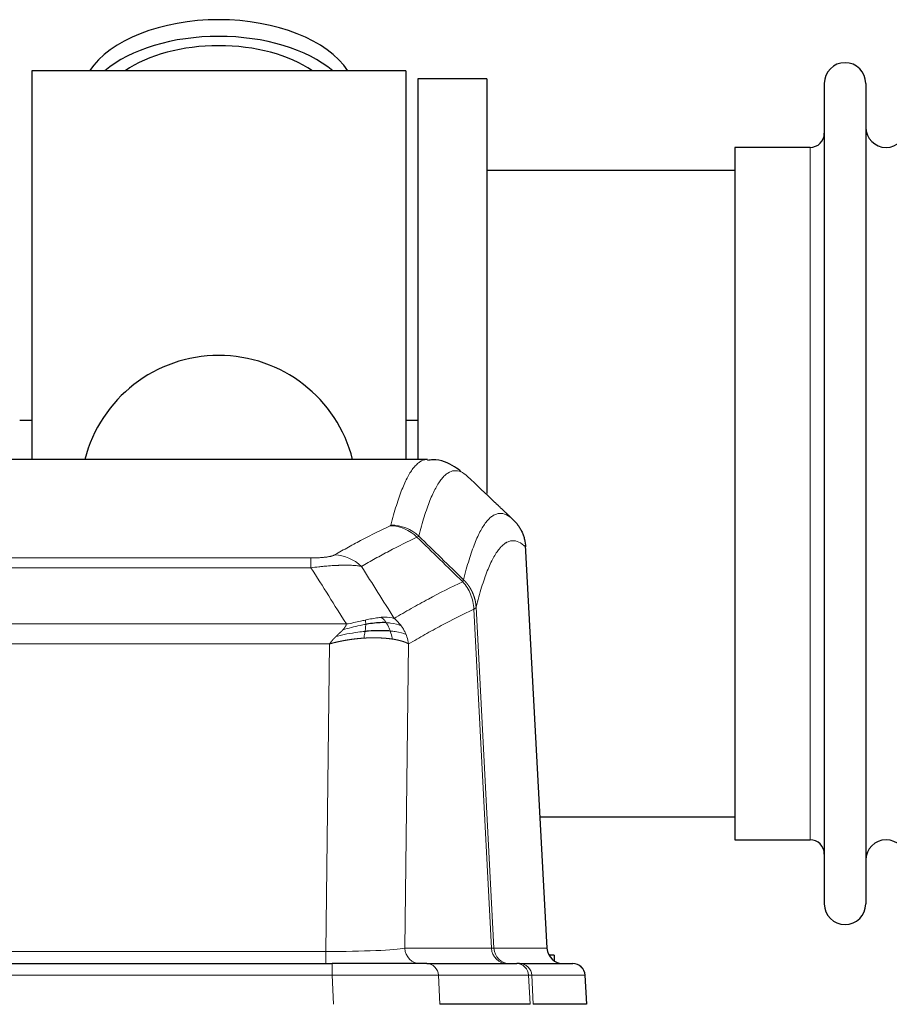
# Model space of a CAD drawing. Header units: inches. Extents: x 0 to 20790, y -12 to 14700.
# Tile 130 of 256: x 4356 to 4570, y 11830 to 12072. Entities that reach past the tile are written whole.
import ezdxf

# ---------------------------------------------------------------- set-up
doc = ezdxf.new("R2010")
doc.units = ezdxf.units.IN
doc.layers.add('1', color=7, linetype='Continuous', true_color=0xffffff)

msp = doc.modelspace()

# ---------------------------------------------------------------- linework, layer by layer
at = {"layer": '1', "color": 2, "linetype": 'Continuous', "lineweight": 25}
for p, q in [((4358.956, 12059.592), (4358.956, 11963.992)), ((4450.956, 12059.592), (4358.956, 12059.592)), ((4450.956, 12059.592), (4450.956, 11963.992)), ((4470.956, 12057.592), (4453.956, 12057.592)), ((4453.956, 12057.592), (4453.956, 11963.994)), ((4470.956, 12057.592), (4470.956, 11955.592)), ((4553.956, 12056.492), (4553.956, 11854.692)), ((4564.156, 12056.492), (4564.156, 11854.692)), ((4550.456, 12040.742), (4531.956, 12040.742)), ((4531.956, 12040.742), (4531.956, 11870.442)), ((4531.961, 12035.092), (4470.956, 12035.092)), ((4358.964, 11973.612), (4355.993, 11973.612)), ((4454.01, 11973.612), (4450.969, 11973.612)), ((4456.309, 11963.987), (4193.602, 11963.987)), ((4485.732, 11843.775), (4480.46, 11942.912)), ((4484.017, 11876.092), (4531.961, 11876.092)), ((4531.956, 11870.442), (4550.456, 11870.442)), ((4487.456, 11842.092), (4486.19, 11842.092)), ((4487.456, 11842.092), (4487.456, 11840.685)), ((4217.045, 11839.987), (4432.866, 11839.987)), ((4456.121, 11839.987), (4432.866, 11839.987)), ((4456.121, 11839.987), (4478.295, 11839.987)), ((4478.992, 11839.987), (4478.295, 11839.987)), ((4478.992, 11839.987), (4492.103, 11839.987)), ((4495.494, 11829.987), (4495.113, 11837.146)), ((4481.575, 11829.987), (4459.321, 11829.987)), ((4495.478, 11829.987), (4482.36, 11829.987))]:
    msp.add_line(p, q, dxfattribs=at)
at = {"layer": '1', "color": 110, "linetype": 'Continuous', "lineweight": 13}
for p, q in [((4550.456, 12040.742), (4550.456, 11870.442)), ((4485.719, 11843.778), (4480.471, 11942.473)), ((4222.284, 11939.78), (4427.627, 11939.78)), ((4427.627, 11937.364), (4427.627, 11939.78)), ((4427.627, 11937.364), (4222.284, 11937.364)), ((4468.276, 11927.647), (4472.653, 11843.778)), ((4472.072, 11843.778), (4467.72, 11927.17)), ((4213.553, 11923.534), (4436.358, 11923.534)), ((4432.245, 11918.635), (4217.666, 11918.635)), ((4431.277, 11842.952), (4432.245, 11918.635)), ((4451.677, 11918.625), (4450.72, 11843.778)), ((4218.634, 11842.952), (4431.277, 11842.952)), ((4431.277, 11839.987), (4431.277, 11842.952)), ((4450.72, 11843.778), (4472.072, 11843.778)), ((4472.653, 11843.778), (4485.719, 11843.778)), ((4432.866, 11839.987), (4432.866, 11837.144)), ((4432.866, 11837.144), (4217.045, 11837.144)), ((4433.159, 11829.987), (4432.866, 11837.144)), ((4481.202, 11837.144), (4459.028, 11837.144)), ((4459.028, 11837.144), (4459.321, 11829.987)), ((4481.575, 11829.987), (4481.202, 11837.144)), ((4481.986, 11837.144), (4482.36, 11829.987)), ((4495.097, 11837.144), (4481.986, 11837.144)), ((4495.478, 11829.987), (4495.097, 11837.144))]:
    msp.add_line(p, q, dxfattribs=at)
at = {"layer": '1', "color": 2, "linetype": 'Continuous', "lineweight": 25}
for centre, radius, start, end in [((4559.056, 12056.492), 5.1, 0, 180), ((4550.456, 12044.242), 3.5, 270, 0), ((4569.156, 12045.742), 5, 180, 0), ((4404.956, 11955.592), 34, 14.29875, 165.70125), ((4550.456, 11866.942), 3.5, 0, 90), ((4569.156, 11865.442), 5, 0, 180), ((4559.056, 11854.692), 5.1, 180, 0), ((4492.118, 11836.987), 3, 3.9387, 90)]:
    msp.add_arc(centre, radius, start, end, dxfattribs=at)
for centre, major_axis, ratio, start_param, end_param in [((4404.956, 12052.662), (34, 0), 0.5735764, 0.3633693, 2.7782723), ((4404.956, 12048.566), (34, 0), 0.5735764, 0.6009523, 2.5406894), ((4404.956, 12048.566), (-30, 0), 0.5735764, 4.712389, 5.5877152), ((4404.956, 12048.566), (-30, 0), 0.5735764, 3.8370627, 4.712389), ((4489.711, 11843.987), (0, -4), 0.9993908, 4.7647489, 6.2831853)]:
    msp.add_ellipse(centre, major_axis=major_axis, ratio=ratio, start_param=start_param, end_param=end_param, dxfattribs=at)
at = {"layer": '1', "color": 110, "linetype": 'Continuous', "lineweight": 13}
for centre, major_axis, ratio, start_param, end_param in [((4447.135, 11937.77), (-4.281, 9.037), 0.9659395, 5.0815715, 5.8272089), ((4447.322, 11937.931), (-9.695, 2.45), 0.9931439, 4.2008878, 4.9582972), ((4433.474, 11930.624), (4.97, -8.677), 0.9635717, 1.8622888, 2.6052468), ((4431.357, 11843.987), (20.002, 0.052), 0.0517476, 4.708281, 6.0295934), ((4454.596, 11843.987), (0, 4), 0.9702957, 1.6231562, 3.1415927), ((4452.627, 11843.987), (-20.038, 0.208), 0.001459, 2.8976729, 3.1068244), ((4475.948, 11843.987), (0, -4), 0.9702957, 4.7647489, 6.2831853), ((4476.645, 11843.987), (0, -4), 0.9993908, 4.7647489, 6.2831853), ((4456.121, 11836.987), (0, -3), 0.9702957, 1.6231562, 3.1415927), ((4478.295, 11836.987), (0, -3), 0.9702957, 1.6231562, 3.1415927), ((4478.992, 11836.987), (0, -3), 0.9993908, 1.6231562, 3.1415927), ((4492.103, 11836.987), (0, -3), 0.9993908, 1.6231562, 3.1415927), ((4432.814, 11836.987), (27.018, 0.123), 0.0058026, 0.2445567, 1.5688664), ((4454.974, 11836.987), (27.029, 0.156), 0.000812, 0.0348973, 0.2440487)]:
    msp.add_ellipse(centre, major_axis=major_axis, ratio=ratio, start_param=start_param, end_param=end_param, dxfattribs=at)
for points, knots in [([(4447.322, 11947.866), (4447.76, 11949.605), (4448.65, 11952.802), (4449.571, 11955.436), (4450.273, 11957.201), (4450.509, 11957.754), (4450.985, 11958.79), (4451.225, 11959.273), (4451.95, 11960.617), (4452.441, 11961.371), (4453.065, 11962.138), (4453.19, 11962.283), (4453.441, 11962.554), (4453.82, 11962.935), (4454.202, 11963.237), (4454.973, 11963.734), (4455.586, 11963.958), (4456.209, 11963.987), (4456.303, 11963.987)], [0, 0, 0, 0, 0.1619138, 0.3238276, 0.3238276, 0.4047846, 0.4047846, 0.4857415, 0.4857415, 0.6476553, 0.6476553, 0.6881337, 0.6881337, 0.7286122, 0.8095691, 0.8095691, 0.9714829, 1, 1, 1, 1]), ([(4466.164, 11959.84), (4465.606, 11960.353), (4464.504, 11961.097), (4462.894, 11961.368), (4461.851, 11960.986), (4461.079, 11960.488), (4460.696, 11960.187), (4460.317, 11959.806), (4460.065, 11959.534), (4459.94, 11959.39), (4459.316, 11958.623), (4458.824, 11957.869), (4458.098, 11956.526), (4457.857, 11956.043), (4457.381, 11955.008), (4457.145, 11954.455), (4456.442, 11952.691), (4455.52, 11950.059), (4454.628, 11946.865), (4454.19, 11945.128)], [0, 0, 0, 0, 0.125, 0.25, 0.375, 0.375, 0.4375, 0.46875, 0.46875, 0.5, 0.5, 0.625, 0.625, 0.6875, 0.6875, 0.75, 0.75, 0.875, 1, 1, 1, 1]), ([(4465.187, 11934.412), (4465.243, 11934.635), (4465.299, 11934.856), (4465.411, 11935.292), (4465.579, 11935.939), (4465.975, 11937.402), (4466.318, 11938.574), (4467.011, 11940.808), (4467.952, 11943.496), (4469.41, 11946.653), (4470.414, 11948.175), (4470.988, 11948.868), (4471.052, 11948.942), (4471.18, 11949.087), (4471.373, 11949.297), (4471.824, 11949.74), (4472.216, 11950.037), (4472.544, 11950.24), (4472.61, 11950.278), (4472.742, 11950.349), (4472.94, 11950.45), (4473.405, 11950.637), (4473.808, 11950.715), (4474.62, 11950.762), (4475.717, 11950.532), (4476.845, 11949.718), (4477.416, 11949.164)], [0, 0, 0, 0, 0.015625, 0.015625, 0.03125, 0.0625, 0.125, 0.125, 0.25, 0.375, 0.5, 0.5, 0.515625, 0.515625, 0.53125, 0.5625, 0.625, 0.625, 0.640625, 0.640625, 0.65625, 0.6875, 0.75, 0.75, 0.875, 1, 1, 1, 1]), ([(4433.474, 11940.53), (4434.608, 11941.182), (4435.743, 11941.821), (4438.016, 11943.071), (4439.153, 11943.682), (4442.568, 11945.476), (4444.85, 11946.618), (4447.135, 11947.705)], [0, 0, 0, 0, 0.25, 0.25, 0.5, 0.5, 1, 1, 1, 1]), ([(4447.322, 11947.866), (4447.316, 11947.839), (4447.297, 11947.812), (4447.234, 11947.758), (4447.191, 11947.731), (4447.135, 11947.705)], [0, 0, 0, 0, 0.5, 0.5, 1, 1, 1, 1]), ([(4453.731, 11944.888), (4451.443, 11943.799), (4449.159, 11942.656), (4445.74, 11940.86), (4444.601, 11940.248), (4442.326, 11938.997), (4441.189, 11938.358), (4440.054, 11937.705)], [0, 0, 0, 0, 0.5, 0.5, 0.75, 0.75, 1, 1, 1, 1]), ([(4480.471, 11942.473), (4479.902, 11943.019), (4478.777, 11943.818), (4477.683, 11944.035), (4476.874, 11943.98), (4476.472, 11943.898), (4476.008, 11943.707), (4475.81, 11943.604), (4475.679, 11943.531), (4475.613, 11943.493), (4475.285, 11943.288), (4474.895, 11942.987), (4474.445, 11942.541), (4474.253, 11942.33), (4474.125, 11942.184), (4474.062, 11942.109), (4473.489, 11941.413), (4472.488, 11939.886), (4471.033, 11936.725), (4469.627, 11932.694), (4468.721, 11929.426), (4468.276, 11927.647)], [0, 0, 0, 0, 0.125, 0.25, 0.25, 0.3125, 0.34375, 0.359375, 0.359375, 0.375, 0.375, 0.4375, 0.46875, 0.484375, 0.484375, 0.5, 0.5, 0.625, 0.75, 0.875, 1, 1, 1, 1]), ([(4433.474, 11940.53), (4433.453, 11940.518), (4433.431, 11940.506), (4433.385, 11940.482), (4433.36, 11940.47), (4433.285, 11940.434), (4433.231, 11940.41), (4433.113, 11940.364), (4433.049, 11940.34), (4432.913, 11940.295), (4432.839, 11940.272), (4432.682, 11940.228), (4432.598, 11940.206), (4432.463, 11940.173), (4432.416, 11940.162), (4432.32, 11940.141), (4432.27, 11940.131), (4432.116, 11940.099), (4432.008, 11940.079), (4431.78, 11940.04), (4431.66, 11940.022), (4431.471, 11939.995), (4431.374, 11939.982), (4431.273, 11939.969), (4431.205, 11939.96), (4431.17, 11939.956), (4430.996, 11939.936), (4430.851, 11939.921), (4430.404, 11939.878), (4430.087, 11939.855), (4429.667, 11939.831), (4429.582, 11939.827), (4429.409, 11939.818), (4429.322, 11939.814), (4429.061, 11939.804), (4428.885, 11939.798), (4428.53, 11939.789), (4428.351, 11939.786), (4427.991, 11939.781), (4427.809, 11939.78), (4427.627, 11939.78)], [0, 0, 0, 0, 0.03125, 0.03125, 0.0625, 0.0625, 0.125, 0.125, 0.1875, 0.1875, 0.25, 0.25, 0.3125, 0.3125, 0.34375, 0.34375, 0.375, 0.375, 0.4375, 0.4375, 0.5, 0.5, 0.53125, 0.546875, 0.546875, 0.5625, 0.5625, 0.625, 0.625, 0.75, 0.75, 0.78125, 0.78125, 0.8125, 0.8125, 0.875, 0.875, 0.9375, 0.9375, 1, 1, 1, 1]), ([(4440.054, 11937.705), (4439.756, 11937.76), (4439.43, 11937.808), (4438.717, 11937.888), (4438.33, 11937.92), (4437.702, 11937.955), (4437.43, 11937.967), (4437.145, 11937.975), (4437.03, 11937.979), (4436.972, 11937.98), (4436.796, 11937.984), (4436.677, 11937.986), (4436.075, 11937.993), (4435.566, 11937.989), (4434.894, 11937.972), (4434.758, 11937.968), (4434.55, 11937.961), (4434.481, 11937.959), (4434.341, 11937.954), (4434.271, 11937.951), (4433.919, 11937.936), (4433.632, 11937.922), (4432.756, 11937.873), (4432.151, 11937.831), (4431.448, 11937.773), (4431.369, 11937.766), (4431.211, 11937.753), (4431.132, 11937.746), (4430.894, 11937.725), (4430.735, 11937.71), (4430.255, 11937.664), (4429.933, 11937.632), (4428.957, 11937.528), (4428.297, 11937.45), (4427.627, 11937.364)], [0, 0, 0, 0, 0.125, 0.125, 0.25, 0.25, 0.3125, 0.328125, 0.328125, 0.34375, 0.34375, 0.375, 0.375, 0.5, 0.5, 0.53125, 0.53125, 0.546875, 0.546875, 0.5625, 0.5625, 0.625, 0.625, 0.75, 0.75, 0.765625, 0.765625, 0.78125, 0.78125, 0.8125, 0.8125, 0.875, 0.875, 1, 1, 1, 1]), ([(4448.121, 11924.911), (4449.519, 11925.745), (4450.918, 11926.558), (4453.721, 11928.143), (4455.123, 11928.915), (4459.337, 11931.17), (4462.153, 11932.591), (4464.975, 11933.929)], [0, 0, 0, 0, 0.25, 0.25, 0.5, 0.5, 1, 1, 1, 1]), ([(4465.187, 11934.412), (4465.166, 11934.364), (4465.15, 11934.288), (4465.092, 11934.115), (4465.05, 11934.018), (4464.975, 11933.929)], [0, 0, 0, 0, 0.5, 0.5, 1, 1, 1, 1]), ([(4464.975, 11933.929), (4465.384, 11933.485), (4465.756, 11933), (4466.415, 11931.962), (4466.7, 11931.41), (4467.172, 11930.258), (4467.357, 11929.657), (4467.621, 11928.429), (4467.699, 11927.801), (4467.72, 11927.17)], [0, 0, 0, 0, 0.25, 0.25, 0.5, 0.5, 0.75, 0.75, 1, 1, 1, 1]), ([(4465.187, 11934.412), (4465.2, 11934.4), (4465.225, 11934.376), (4465.263, 11934.338), (4465.301, 11934.301), (4465.339, 11934.262), (4465.377, 11934.223), (4465.416, 11934.184), (4465.454, 11934.144), (4465.493, 11934.104), (4465.532, 11934.063), (4465.571, 11934.021), (4465.609, 11933.979), (4465.648, 11933.937), (4465.687, 11933.894), (4465.726, 11933.85), (4465.766, 11933.806), (4465.805, 11933.761), (4465.844, 11933.715), (4465.883, 11933.669), (4465.922, 11933.623), (4465.962, 11933.576), (4466.001, 11933.528), (4466.04, 11933.479), (4466.079, 11933.431), (4466.118, 11933.381), (4466.158, 11933.331), (4466.197, 11933.28), (4466.236, 11933.229), (4466.275, 11933.177), (4466.314, 11933.124), (4466.353, 11933.071), (4466.391, 11933.017), (4466.43, 11932.963), (4466.469, 11932.908), (4466.507, 11932.852), (4466.545, 11932.796), (4466.584, 11932.739), (4466.622, 11932.682), (4466.66, 11932.624), (4466.698, 11932.565), (4466.735, 11932.505), (4466.773, 11932.445), (4466.81, 11932.384), (4466.847, 11932.323), (4466.884, 11932.261), (4466.921, 11932.198), (4466.957, 11932.135), (4466.993, 11932.071), (4467.029, 11932.006), (4467.065, 11931.941), (4467.101, 11931.875), (4467.136, 11931.808), (4467.171, 11931.741), (4467.205, 11931.673), (4467.239, 11931.605), (4467.273, 11931.535), (4467.307, 11931.465), (4467.34, 11931.395), (4467.375, 11931.319), (4467.412, 11931.237), (4467.451, 11931.15), (4467.488, 11931.062), (4467.525, 11930.974), (4467.561, 11930.886), (4467.596, 11930.798), (4467.63, 11930.709), (4467.664, 11930.62), (4467.696, 11930.53), (4467.728, 11930.44), (4467.759, 11930.35), (4467.789, 11930.26), (4467.818, 11930.169), (4467.846, 11930.078), (4467.874, 11929.987), (4467.9, 11929.896), (4467.926, 11929.804), (4467.951, 11929.712), (4467.975, 11929.62), (4467.998, 11929.528), (4468.021, 11929.435), (4468.042, 11929.342), (4468.062, 11929.249), (4468.082, 11929.156), (4468.101, 11929.063), (4468.119, 11928.969), (4468.136, 11928.876), (4468.152, 11928.782), (4468.167, 11928.688), (4468.182, 11928.594), (4468.195, 11928.499), (4468.208, 11928.405), (4468.219, 11928.311), (4468.23, 11928.216), (4468.24, 11928.121), (4468.249, 11928.026), (4468.257, 11927.932), (4468.265, 11927.837), (4468.271, 11927.742), (4468.275, 11927.678), (4468.276, 11927.647)], [0, 0, 0, 0, 0.0069372, 0.0139334, 0.0209887, 0.028103, 0.0352764, 0.0425088, 0.0498003, 0.0571509, 0.0645605, 0.0720292, 0.0795569, 0.0871437, 0.0947896, 0.1024945, 0.1102584, 0.1180815, 0.1259636, 0.1339048, 0.141905, 0.1499643, 0.1580827, 0.1662601, 0.1744966, 0.1827922, 0.1911468, 0.1995605, 0.2080333, 0.2165651, 0.225156, 0.233806, 0.2425151, 0.2512832, 0.2601104, 0.2689967, 0.277942, 0.2869465, 0.29601, 0.3051325, 0.3143142, 0.3235549, 0.3328547, 0.3422136, 0.3516315, 0.3611085, 0.3706446, 0.3802398, 0.3898941, 0.3996074, 0.4093798, 0.4192113, 0.4291019, 0.4390515, 0.4490602, 0.459128, 0.4692549, 0.4794409, 0.4896859, 0.4999901, 0.5124905, 0.524991, 0.5374914, 0.5499918, 0.5624922, 0.5749926, 0.587493, 0.5999934, 0.6124937, 0.6249941, 0.6374944, 0.6499948, 0.6624951, 0.6749954, 0.6874957, 0.699996, 0.7124963, 0.7249966, 0.7374968, 0.7499971, 0.7624973, 0.7749976, 0.7874978, 0.799998, 0.8124982, 0.8249984, 0.8374986, 0.8499988, 0.8624989, 0.8749991, 0.8874992, 0.8999993, 0.9124995, 0.9249996, 0.9374997, 0.9499998, 0.9624998, 0.9749999, 0.9875, 1, 1, 1, 1]), ([(4468.276, 11927.647), (4468.276, 11927.645), (4468.274, 11927.64), (4468.271, 11927.63), (4468.264, 11927.613), (4468.253, 11927.59), (4468.234, 11927.56), (4468.205, 11927.523), (4468.163, 11927.479), (4468.119, 11927.441), (4468.081, 11927.411), (4468.056, 11927.392), (4468.029, 11927.373), (4468.003, 11927.354), (4467.975, 11927.335), (4467.947, 11927.317), (4467.919, 11927.298), (4467.891, 11927.279), (4467.862, 11927.261), (4467.834, 11927.243), (4467.805, 11927.224), (4467.777, 11927.206), (4467.749, 11927.188), (4467.729, 11927.176), (4467.72, 11927.17)], [0, 0, 0, 0, 0.0092499, 0.0337179, 0.073404, 0.128308, 0.1984299, 0.2837694, 0.3843264, 0.5001005, 0.5424888, 0.5838484, 0.6241794, 0.6634821, 0.7017567, 0.7390032, 0.7752221, 0.8104134, 0.8445775, 0.8777146, 0.909825, 0.9409091, 0.9709673, 1, 1, 1, 1]), ([(4444.946, 11925.172), (4444.796, 11925.159), (4444.645, 11925.144), (4444.03, 11925.073), (4443.551, 11924.998), (4442.557, 11924.817), (4442.042, 11924.71), (4441.335, 11924.556), (4441.156, 11924.517), (4440.976, 11924.477)], [0, 0, 0, 0, 0.125, 0.125, 0.5, 0.5, 0.875, 0.875, 1, 1, 1, 1]), ([(4448.121, 11924.911), (4447.428, 11925.136), (4446.662, 11925.229), (4445.535, 11925.214), (4445.244, 11925.198), (4444.946, 11925.172)], [0, 0, 0, 0, 0.75, 0.75, 1, 1, 1, 1]), ([(4446.17, 11923.85), (4446.071, 11924), (4445.97, 11924.141), (4445.713, 11924.47), (4445.556, 11924.644), (4445.245, 11924.944), (4445.092, 11925.071), (4444.946, 11925.172)], [0, 0, 0, 0, 0.25, 0.25, 0.625, 0.625, 1, 1, 1, 1]), ([(4449.828, 11923.104), (4449.705, 11923.27), (4449.577, 11923.433), (4449.245, 11923.83), (4449.034, 11924.06), (4448.592, 11924.5), (4448.361, 11924.711), (4448.121, 11924.911)], [0, 0, 0, 0, 0.25, 0.25, 0.625, 0.625, 1, 1, 1, 1]), ([(4467.72, 11927.17), (4465.034, 11925.895), (4462.355, 11924.545), (4458.344, 11922.409), (4457.008, 11921.678), (4454.341, 11920.179), (4453.008, 11919.411), (4451.677, 11918.625)], [0, 0, 0, 0, 0.5, 0.5, 0.75, 0.75, 1, 1, 1, 1]), ([(4435.488, 11922.09), (4435.496, 11922.098), (4435.512, 11922.116), (4435.535, 11922.141), (4435.558, 11922.167), (4435.581, 11922.192), (4435.604, 11922.218), (4435.626, 11922.243), (4435.648, 11922.268), (4435.67, 11922.293), (4435.691, 11922.318), (4435.712, 11922.343), (4435.733, 11922.367), (4435.753, 11922.392), (4435.773, 11922.416), (4435.793, 11922.44), (4435.812, 11922.464), (4435.831, 11922.488), (4435.85, 11922.512), (4435.868, 11922.536), (4435.886, 11922.559), (4435.904, 11922.583), (4435.921, 11922.606), (4435.938, 11922.63), (4435.955, 11922.653), (4435.971, 11922.676), (4435.987, 11922.698), (4436.003, 11922.721), (4436.018, 11922.744), (4436.033, 11922.766), (4436.048, 11922.789), (4436.062, 11922.811), (4436.076, 11922.833), (4436.09, 11922.855), (4436.103, 11922.877), (4436.116, 11922.899), (4436.129, 11922.92), (4436.141, 11922.942), (4436.153, 11922.963), (4436.165, 11922.985), (4436.177, 11923.006), (4436.188, 11923.027), (4436.198, 11923.048), (4436.209, 11923.068), (4436.219, 11923.089), (4436.228, 11923.11), (4436.238, 11923.13), (4436.247, 11923.151), (4436.256, 11923.171), (4436.264, 11923.191), (4436.272, 11923.211), (4436.28, 11923.231), (4436.287, 11923.251), (4436.294, 11923.27), (4436.301, 11923.29), (4436.307, 11923.309), (4436.313, 11923.328), (4436.319, 11923.348), (4436.325, 11923.367), (4436.33, 11923.386), (4436.334, 11923.405), (4436.339, 11923.423), (4436.343, 11923.442), (4436.347, 11923.461), (4436.35, 11923.479), (4436.353, 11923.497), (4436.356, 11923.515), (4436.358, 11923.528), (4436.358, 11923.534)], [0, 0, 0, 0, 0.0185022, 0.0368847, 0.0551481, 0.073293, 0.0913199, 0.1092294, 0.1270222, 0.1446988, 0.1622598, 0.1797059, 0.1970378, 0.2142561, 0.2313614, 0.2483544, 0.265236, 0.2820066, 0.2986672, 0.3152184, 0.331661, 0.3479958, 0.3642235, 0.380345, 0.3963611, 0.4122725, 0.4280803, 0.4437851, 0.459388, 0.4748898, 0.4902915, 0.5055939, 0.5207981, 0.535905, 0.5509156, 0.565831, 0.5806521, 0.5953801, 0.6100159, 0.6245607, 0.6390157, 0.6533819, 0.6676604, 0.6818526, 0.6959596, 0.7099825, 0.7239227, 0.7377815, 0.75156, 0.7652597, 0.7788818, 0.7924277, 0.8058989, 0.8192966, 0.8326224, 0.8458776, 0.8590638, 0.8721825, 0.8852351, 0.8982233, 0.9111485, 0.9240124, 0.9368166, 0.9495628, 0.9622525, 0.9748874, 0.9874694, 1, 1, 1, 1]), ([(4441.126, 11923.444), (4440.669, 11923.366), (4440.205, 11923.278), (4438.334, 11922.888), (4436.898, 11922.512), (4435.488, 11922.09)], [0, 0, 0, 0, 0.25, 0.25, 1, 1, 1, 1]), ([(4440.976, 11924.477), (4440.616, 11924.396), (4440.249, 11924.313), (4438.755, 11923.979), (4437.579, 11923.722), (4436.358, 11923.534)], [0, 0, 0, 0, 0.25, 0.25, 1, 1, 1, 1]), ([(4440.958, 11921.702), (4440.97, 11921.779), (4440.981, 11921.857), (4441.026, 11922.167), (4441.055, 11922.399), (4441.099, 11922.843), (4441.114, 11923.056), (4441.124, 11923.318), (4441.126, 11923.382), (4441.126, 11923.444)], [0, 0, 0, 0, 0.125, 0.125, 0.5, 0.5, 0.875, 0.875, 1, 1, 1, 1]), ([(4441.126, 11923.444), (4441.128, 11923.568), (4441.126, 11923.684), (4441.113, 11923.949), (4441.097, 11924.086), (4441.049, 11924.316), (4441.017, 11924.408), (4440.976, 11924.477)], [0, 0, 0, 0, 0.25, 0.25, 0.625, 0.625, 1, 1, 1, 1]), ([(4449.828, 11923.104), (4449.129, 11923.435), (4448.259, 11923.66), (4446.898, 11923.811), (4446.541, 11923.837), (4446.17, 11923.85)], [0, 0, 0, 0, 0.75, 0.75, 1, 1, 1, 1]), ([(4447.156, 11921.787), (4447.125, 11921.878), (4447.093, 11921.969), (4446.958, 11922.333), (4446.845, 11922.605), (4446.596, 11923.13), (4446.459, 11923.383), (4446.268, 11923.698), (4446.219, 11923.775), (4446.17, 11923.85)], [0, 0, 0, 0, 0.125, 0.125, 0.5, 0.5, 0.875, 0.875, 1, 1, 1, 1]), ([(4451.038, 11920.964), (4451, 11921.058), (4450.959, 11921.152), (4450.791, 11921.525), (4450.652, 11921.799), (4450.349, 11922.336), (4450.185, 11922.598), (4449.95, 11922.937), (4449.889, 11923.021), (4449.828, 11923.104)], [0, 0, 0, 0, 0.125, 0.125, 0.5, 0.5, 0.875, 0.875, 1, 1, 1, 1]), ([(4432.245, 11918.635), (4432.251, 11918.643), (4432.261, 11918.661), (4432.278, 11918.686), (4432.294, 11918.712), (4432.311, 11918.738), (4432.329, 11918.765), (4432.347, 11918.791), (4432.365, 11918.818), (4432.383, 11918.845), (4432.403, 11918.872), (4432.422, 11918.9), (4432.442, 11918.928), (4432.462, 11918.956), (4432.483, 11918.984), (4432.503, 11919.012), (4432.525, 11919.041), (4432.547, 11919.07), (4432.569, 11919.099), (4432.591, 11919.128), (4432.614, 11919.158), (4432.638, 11919.188), (4432.661, 11919.218), (4432.686, 11919.248), (4432.71, 11919.278), (4432.735, 11919.309), (4432.76, 11919.34), (4432.786, 11919.371), (4432.812, 11919.402), (4432.839, 11919.434), (4432.865, 11919.465), (4432.893, 11919.497), (4432.92, 11919.53), (4432.949, 11919.562), (4432.977, 11919.594), (4433.006, 11919.627), (4433.035, 11919.66), (4433.065, 11919.693), (4433.095, 11919.727), (4433.125, 11919.76), (4433.156, 11919.794), (4433.187, 11919.828), (4433.219, 11919.862), (4433.251, 11919.897), (4433.283, 11919.931), (4433.316, 11919.966), (4433.349, 11920.001), (4433.383, 11920.036), (4433.417, 11920.071), (4433.451, 11920.107), (4433.486, 11920.143), (4433.521, 11920.178), (4433.557, 11920.215), (4433.592, 11920.251), (4433.629, 11920.287), (4433.666, 11920.324), (4433.703, 11920.36), (4433.74, 11920.397), (4433.778, 11920.434), (4433.804, 11920.459), (4433.816, 11920.471)], [0, 0, 0, 0, 0.0121901, 0.0245516, 0.0370849, 0.0497905, 0.0626689, 0.0757204, 0.0889455, 0.1023447, 0.1159182, 0.1296666, 0.14359, 0.1576889, 0.1719636, 0.1864145, 0.2010418, 0.2158458, 0.2308268, 0.2459852, 0.261321, 0.2768347, 0.2925265, 0.3083966, 0.3244452, 0.3406727, 0.357079, 0.3736646, 0.3904296, 0.4073742, 0.4244986, 0.4418029, 0.4592875, 0.4769523, 0.4947976, 0.5128236, 0.5310305, 0.5494183, 0.5679872, 0.5867374, 0.605669, 0.6247822, 0.644077, 0.6635537, 0.6832123, 0.7030529, 0.7230758, 0.7432809, 0.7636685, 0.7842385, 0.8049912, 0.8259267, 0.8470449, 0.8683461, 0.8898303, 0.9114976, 0.9333482, 0.955382, 0.9775993, 1, 1, 1, 1]), ([(4440.643, 11920.052), (4440.621, 11920.05), (4440.578, 11920.047), (4440.513, 11920.043), (4440.448, 11920.039), (4440.383, 11920.034), (4440.318, 11920.03), (4440.253, 11920.025), (4440.188, 11920.02), (4440.123, 11920.015), (4440.058, 11920.01), (4439.992, 11920.005), (4439.927, 11920), (4439.862, 11919.995), (4439.797, 11919.989), (4439.732, 11919.984), (4439.666, 11919.978), (4439.601, 11919.972), (4439.536, 11919.966), (4439.471, 11919.96), (4439.405, 11919.954), (4439.34, 11919.948), (4439.275, 11919.942), (4439.21, 11919.936), (4439.145, 11919.929), (4439.079, 11919.923), (4439.014, 11919.916), (4438.949, 11919.909), (4438.884, 11919.902), (4438.818, 11919.895), (4438.753, 11919.888), (4438.688, 11919.881), (4438.623, 11919.874), (4438.558, 11919.866), (4438.492, 11919.859), (4438.427, 11919.851), (4438.362, 11919.843), (4438.297, 11919.836), (4438.232, 11919.828), (4438.167, 11919.82), (4438.102, 11919.811), (4438.036, 11919.803), (4437.971, 11919.795), (4437.906, 11919.787), (4437.841, 11919.778), (4437.776, 11919.769), (4437.711, 11919.761), (4437.646, 11919.752), (4437.582, 11919.743), (4437.517, 11919.734), (4437.452, 11919.725), (4437.387, 11919.715), (4437.322, 11919.706), (4437.257, 11919.697), (4437.193, 11919.687), (4437.128, 11919.678), (4437.063, 11919.668), (4436.998, 11919.658), (4436.934, 11919.648), (4436.869, 11919.638), (4436.805, 11919.628), (4436.74, 11919.618), (4436.676, 11919.607), (4436.611, 11919.597), (4436.547, 11919.586), (4436.483, 11919.576), (4436.418, 11919.565), (4436.354, 11919.554), (4436.29, 11919.543), (4436.226, 11919.532), (4436.161, 11919.521), (4436.097, 11919.51), (4436.033, 11919.499), (4435.969, 11919.487), (4435.905, 11919.476), (4435.841, 11919.464), (4435.778, 11919.453), (4435.714, 11919.441), (4435.65, 11919.429), (4435.586, 11919.417), (4435.523, 11919.405), (4435.459, 11919.393), (4435.396, 11919.381), (4435.332, 11919.368), (4435.269, 11919.356), (4435.205, 11919.343), (4435.142, 11919.331), (4435.079, 11919.318), (4435.016, 11919.305), (4434.953, 11919.292), (4434.889, 11919.279), (4434.826, 11919.266), (4434.764, 11919.253), (4434.701, 11919.24), (4434.638, 11919.226), (4434.575, 11919.213), (4434.512, 11919.199), (4434.45, 11919.186), (4434.387, 11919.172), (4434.325, 11919.158), (4434.262, 11919.144), (4434.2, 11919.13), (4434.138, 11919.116), (4434.076, 11919.102), (4434.013, 11919.088), (4433.951, 11919.073), (4433.889, 11919.059), (4433.827, 11919.044), (4433.766, 11919.03), (4433.704, 11919.015), (4433.642, 11919), (4433.581, 11918.985), (4433.519, 11918.97), (4433.458, 11918.955), (4433.396, 11918.94), (4433.335, 11918.925), (4433.274, 11918.909), (4433.213, 11918.894), (4433.151, 11918.878), (4433.09, 11918.863), (4433.03, 11918.847), (4432.969, 11918.831), (4432.908, 11918.815), (4432.847, 11918.799), (4432.787, 11918.783), (4432.726, 11918.767), (4432.666, 11918.751), (4432.606, 11918.735), (4432.545, 11918.718), (4432.485, 11918.702), (4432.425, 11918.685), (4432.365, 11918.669), (4432.305, 11918.652), (4432.265, 11918.641), (4432.245, 11918.635)], [0, 0, 0, 0, 0.0081592, 0.0163092, 0.0244501, 0.0325819, 0.0407045, 0.0488181, 0.0569225, 0.0650178, 0.0731041, 0.0811812, 0.0892493, 0.0973083, 0.1053581, 0.113399, 0.1214307, 0.1294534, 0.137467, 0.1454716, 0.1534671, 0.1614536, 0.169431, 0.1773994, 0.1853588, 0.1933091, 0.2012504, 0.2091827, 0.217106, 0.2250203, 0.2329256, 0.2408219, 0.2487092, 0.2565875, 0.2644568, 0.2723172, 0.2801686, 0.288011, 0.2958444, 0.303669, 0.3114845, 0.3192911, 0.3270888, 0.3348775, 0.3426574, 0.3504282, 0.3581902, 0.3659433, 0.3736874, 0.3814227, 0.389149, 0.3968665, 0.4045751, 0.4122748, 0.4199656, 0.4276476, 0.4353206, 0.4429849, 0.4506403, 0.4582868, 0.4659245, 0.4735534, 0.4811734, 0.4887846, 0.496387, 0.5039805, 0.5115653, 0.5191413, 0.5267084, 0.5342668, 0.5418164, 0.5493572, 0.5568893, 0.5644125, 0.5719271, 0.5794328, 0.5869298, 0.5944181, 0.6018976, 0.6093684, 0.6168305, 0.6242839, 0.6317285, 0.6391644, 0.6465917, 0.6540102, 0.6614201, 0.6688212, 0.6762137, 0.6835975, 0.6909727, 0.6983392, 0.705697, 0.7130462, 0.7203868, 0.7277187, 0.735042, 0.7423567, 0.7496628, 0.7569603, 0.7642491, 0.7715294, 0.7788011, 0.7860642, 0.7933187, 0.8005646, 0.807802, 0.8150309, 0.8222512, 0.8294629, 0.8366661, 0.8438608, 0.851047, 0.8582246, 0.8653938, 0.8725544, 0.8797065, 0.8868502, 0.8939854, 0.9011121, 0.9082303, 0.9153401, 0.9224414, 0.9295343, 0.9366187, 0.9436947, 0.9507623, 0.9578214, 0.9648722, 0.9719145, 0.9789485, 0.985974, 0.9929912, 1, 1, 1, 1]), ([(4433.816, 11920.471), (4433.831, 11920.485), (4433.859, 11920.512), (4433.9, 11920.553), (4433.941, 11920.592), (4433.98, 11920.63), (4434.019, 11920.667), (4434.056, 11920.702), (4434.092, 11920.737), (4434.128, 11920.771), (4434.162, 11920.803), (4434.195, 11920.835), (4434.227, 11920.865), (4434.258, 11920.895), (4434.288, 11920.923), (4434.317, 11920.95), (4434.345, 11920.977), (4434.372, 11921.002), (4434.398, 11921.026), (4434.422, 11921.049), (4434.446, 11921.071), (4434.469, 11921.093), (4434.49, 11921.113), (4434.511, 11921.132), (4434.53, 11921.15), (4434.549, 11921.167), (4434.566, 11921.183), (4434.582, 11921.198), (4434.597, 11921.213), (4434.612, 11921.226), (4434.625, 11921.238), (4434.637, 11921.249), (4434.648, 11921.259), (4434.658, 11921.269), (4434.667, 11921.277), (4434.674, 11921.284), (4434.681, 11921.291), (4434.687, 11921.296), (4434.692, 11921.3), (4434.704, 11921.312), (4434.725, 11921.332), (4434.754, 11921.359), (4434.782, 11921.386), (4434.811, 11921.413), (4434.839, 11921.44), (4434.866, 11921.467), (4434.894, 11921.493), (4434.921, 11921.519), (4434.947, 11921.545), (4434.974, 11921.57), (4435, 11921.595), (4435.025, 11921.62), (4435.051, 11921.645), (4435.076, 11921.669), (4435.1, 11921.694), (4435.125, 11921.718), (4435.149, 11921.741), (4435.172, 11921.765), (4435.196, 11921.788), (4435.219, 11921.811), (4435.241, 11921.834), (4435.264, 11921.857), (4435.286, 11921.879), (4435.307, 11921.901), (4435.329, 11921.923), (4435.35, 11921.945), (4435.37, 11921.966), (4435.391, 11921.987), (4435.411, 11922.008), (4435.43, 11922.029), (4435.45, 11922.049), (4435.469, 11922.07), (4435.481, 11922.083), (4435.488, 11922.09)], [0, 0, 0, 0, 0.0247661, 0.0489206, 0.0724636, 0.0953949, 0.1177147, 0.1394229, 0.1605195, 0.1810045, 0.2008779, 0.2201398, 0.23879, 0.2568287, 0.2742558, 0.2910713, 0.3072753, 0.3228676, 0.3378484, 0.3522176, 0.3659752, 0.3791212, 0.3916556, 0.4035785, 0.4148897, 0.4255894, 0.4356775, 0.445154, 0.454019, 0.4622723, 0.4699141, 0.4769443, 0.4833629, 0.48917, 0.4943654, 0.4989493, 0.5029216, 0.5062824, 0.5090316, 0.5111692, 0.5284651, 0.5456049, 0.5625886, 0.5794163, 0.5960881, 0.612604, 0.6289642, 0.6451687, 0.6612176, 0.6771111, 0.6928491, 0.7084319, 0.7238594, 0.7391318, 0.7542492, 0.7692118, 0.7840195, 0.7986726, 0.8131712, 0.8275153, 0.8417051, 0.8557408, 0.8696224, 0.8833501, 0.8969241, 0.9103445, 0.9236114, 0.936725, 0.9496856, 0.9624932, 0.975148, 0.9876502, 1, 1, 1, 1]), ([(4440.958, 11921.702), (4440.38, 11921.649), (4439.792, 11921.583), (4437.418, 11921.27), (4435.589, 11920.923), (4433.816, 11920.471)], [0, 0, 0, 0, 0.25, 0.25, 1, 1, 1, 1]), ([(4440.643, 11920.052), (4440.676, 11920.214), (4440.716, 11920.4), (4440.798, 11920.802), (4440.84, 11921.019), (4440.908, 11921.394), (4440.934, 11921.548), (4440.958, 11921.702)], [0, 0, 0, 0, 0.375, 0.375, 0.75, 0.75, 1, 1, 1, 1]), ([(4447.646, 11919.826), (4447.631, 11919.828), (4447.602, 11919.833), (4447.558, 11919.839), (4447.513, 11919.845), (4447.469, 11919.852), (4447.424, 11919.858), (4447.38, 11919.864), (4447.335, 11919.87), (4447.29, 11919.876), (4447.245, 11919.882), (4447.2, 11919.887), (4447.155, 11919.893), (4447.11, 11919.899), (4447.064, 11919.904), (4447.019, 11919.91), (4446.973, 11919.915), (4446.928, 11919.921), (4446.882, 11919.926), (4446.836, 11919.931), (4446.79, 11919.937), (4446.744, 11919.942), (4446.698, 11919.947), (4446.652, 11919.952), (4446.606, 11919.957), (4446.56, 11919.961), (4446.513, 11919.966), (4446.467, 11919.971), (4446.42, 11919.976), (4446.374, 11919.98), (4446.327, 11919.985), (4446.28, 11919.989), (4446.233, 11919.993), (4446.186, 11919.998), (4446.139, 11920.002), (4446.092, 11920.006), (4446.045, 11920.01), (4445.998, 11920.014), (4445.951, 11920.018), (4445.904, 11920.022), (4445.856, 11920.026), (4445.809, 11920.029), (4445.761, 11920.033), (4445.714, 11920.037), (4445.666, 11920.04), (4445.618, 11920.044), (4445.571, 11920.047), (4445.523, 11920.05), (4445.475, 11920.053), (4445.427, 11920.057), (4445.379, 11920.06), (4445.331, 11920.063), (4445.283, 11920.066), (4445.235, 11920.069), (4445.187, 11920.071), (4445.138, 11920.074), (4445.09, 11920.077), (4445.042, 11920.08), (4444.994, 11920.082), (4444.945, 11920.085), (4444.897, 11920.087), (4444.848, 11920.089), (4444.8, 11920.092), (4444.751, 11920.094), (4444.703, 11920.096), (4444.654, 11920.098), (4444.606, 11920.1), (4444.557, 11920.102), (4444.508, 11920.104), (4444.459, 11920.106), (4444.411, 11920.108), (4444.362, 11920.109), (4444.313, 11920.111), (4444.264, 11920.112), (4444.215, 11920.114), (4444.166, 11920.115), (4444.118, 11920.117), (4444.069, 11920.118), (4444.02, 11920.119), (4443.971, 11920.12), (4443.922, 11920.121), (4443.873, 11920.122), (4443.824, 11920.123), (4443.775, 11920.124), (4443.725, 11920.125), (4443.676, 11920.126), (4443.627, 11920.127), (4443.578, 11920.127), (4443.529, 11920.128), (4443.48, 11920.128), (4443.431, 11920.129), (4443.382, 11920.129), (4443.332, 11920.129), (4443.283, 11920.13), (4443.234, 11920.13), (4443.185, 11920.13), (4443.136, 11920.13), (4443.087, 11920.13), (4443.037, 11920.13), (4442.988, 11920.13), (4442.939, 11920.13), (4442.89, 11920.129), (4442.841, 11920.129), (4442.792, 11920.129), (4442.742, 11920.128), (4442.693, 11920.128), (4442.644, 11920.127), (4442.595, 11920.127), (4442.546, 11920.126), (4442.497, 11920.125), (4442.447, 11920.124), (4442.398, 11920.123), (4442.349, 11920.122), (4442.3, 11920.121), (4442.251, 11920.12), (4442.202, 11920.119), (4442.153, 11920.118), (4442.104, 11920.117), (4442.055, 11920.115), (4442.006, 11920.114), (4441.957, 11920.113), (4441.908, 11920.111), (4441.859, 11920.11), (4441.81, 11920.108), (4441.761, 11920.106), (4441.712, 11920.105), (4441.663, 11920.103), (4441.614, 11920.101), (4441.565, 11920.099), (4441.517, 11920.097), (4441.468, 11920.095), (4441.419, 11920.093), (4441.37, 11920.091), (4441.322, 11920.089), (4441.273, 11920.086), (4441.224, 11920.084), (4441.176, 11920.082), (4441.127, 11920.079), (4441.079, 11920.077), (4441.03, 11920.074), (4440.982, 11920.071), (4440.933, 11920.069), (4440.885, 11920.066), (4440.836, 11920.063), (4440.788, 11920.06), (4440.74, 11920.058), (4440.691, 11920.055), (4440.659, 11920.053), (4440.643, 11920.052)], [0, 0, 0, 0, 0.0076941, 0.0153765, 0.0230472, 0.0307061, 0.0383534, 0.045989, 0.0536129, 0.061225, 0.0688255, 0.0764143, 0.0839914, 0.0915567, 0.0991104, 0.1066524, 0.1141827, 0.1217013, 0.1292082, 0.1367034, 0.1441869, 0.1516588, 0.1591189, 0.1665674, 0.1740041, 0.1814292, 0.1888426, 0.1962444, 0.2036344, 0.2110128, 0.2183794, 0.2257344, 0.2330778, 0.2404094, 0.2477294, 0.2550377, 0.2623343, 0.2696193, 0.2768926, 0.2841542, 0.2914041, 0.2986424, 0.305869, 0.313084, 0.3202872, 0.3274789, 0.3346588, 0.3418271, 0.3489838, 0.3561287, 0.3632621, 0.3703837, 0.3774937, 0.3845921, 0.3916788, 0.3987539, 0.4058173, 0.412869, 0.4199092, 0.4269376, 0.4339544, 0.4409596, 0.4479532, 0.454935, 0.4619053, 0.4688639, 0.4758109, 0.4827462, 0.4896699, 0.496582, 0.5034825, 0.5103713, 0.5172485, 0.524114, 0.5309679, 0.5378102, 0.5446409, 0.55146, 0.5582674, 0.5650632, 0.5718474, 0.57862, 0.5853809, 0.5921303, 0.598868, 0.6055941, 0.6123087, 0.6190116, 0.6257029, 0.6323825, 0.6390506, 0.6457071, 0.652352, 0.6589853, 0.665607, 0.672217, 0.6788155, 0.6854024, 0.6919777, 0.6985414, 0.7050935, 0.7116341, 0.718163, 0.7246804, 0.7311862, 0.7376804, 0.744163, 0.750634, 0.7570935, 0.7635413, 0.7699776, 0.7764024, 0.7828155, 0.7892171, 0.7956072, 0.8019856, 0.8083525, 0.8147079, 0.8210516, 0.8273839, 0.8337045, 0.8400136, 0.8463112, 0.8525972, 0.8588716, 0.8651345, 0.8713859, 0.8776257, 0.8838539, 0.8900706, 0.8962758, 0.9024695, 0.9086516, 0.9148221, 0.9209812, 0.9271287, 0.9332646, 0.9393891, 0.945502, 0.9516034, 0.9576933, 0.9637717, 0.9698385, 0.9758938, 0.9819376, 0.9879699, 0.9939907, 1, 1, 1, 1]), ([(4447.646, 11919.826), (4447.574, 11920.226), (4447.475, 11920.72), (4447.274, 11921.426), (4447.217, 11921.606), (4447.156, 11921.787)], [0, 0, 0, 0, 0.75, 0.75, 1, 1, 1, 1]), ([(4451.038, 11920.964), (4450.426, 11921.249), (4449.53, 11921.489), (4448.001, 11921.706), (4447.591, 11921.751), (4447.156, 11921.787)], [0, 0, 0, 0, 0.75, 0.75, 1, 1, 1, 1]), ([(4451.677, 11918.625), (4451.593, 11919.222), (4451.451, 11919.815), (4451.188, 11920.584), (4451.116, 11920.775), (4451.038, 11920.964)], [0, 0, 0, 0, 0.75, 0.75, 1, 1, 1, 1]), ([(4451.677, 11918.625), (4451.672, 11918.629), (4451.66, 11918.636), (4451.642, 11918.648), (4451.623, 11918.659), (4451.605, 11918.67), (4451.586, 11918.681), (4451.568, 11918.692), (4451.549, 11918.704), (4451.53, 11918.715), (4451.51, 11918.726), (4451.491, 11918.737), (4451.471, 11918.747), (4451.451, 11918.758), (4451.432, 11918.769), (4451.411, 11918.78), (4451.391, 11918.79), (4451.371, 11918.801), (4451.35, 11918.811), (4451.33, 11918.822), (4451.309, 11918.832), (4451.288, 11918.843), (4451.267, 11918.853), (4451.246, 11918.863), (4451.224, 11918.873), (4451.203, 11918.884), (4451.181, 11918.894), (4451.159, 11918.904), (4451.138, 11918.914), (4451.116, 11918.924), (4451.093, 11918.933), (4451.071, 11918.943), (4451.049, 11918.953), (4451.026, 11918.963), (4451.004, 11918.972), (4450.981, 11918.982), (4450.959, 11918.991), (4450.936, 11919.001), (4450.913, 11919.01), (4450.89, 11919.02), (4450.867, 11919.029), (4450.843, 11919.038), (4450.82, 11919.047), (4450.797, 11919.056), (4450.773, 11919.066), (4450.75, 11919.075), (4450.726, 11919.084), (4450.702, 11919.092), (4450.679, 11919.101), (4450.655, 11919.11), (4450.631, 11919.119), (4450.607, 11919.128), (4450.583, 11919.136), (4450.559, 11919.145), (4450.534, 11919.153), (4450.51, 11919.162), (4450.486, 11919.17), (4450.462, 11919.179), (4450.437, 11919.187), (4450.413, 11919.195), (4450.388, 11919.203), (4450.364, 11919.211), (4450.339, 11919.22), (4450.314, 11919.228), (4450.29, 11919.236), (4450.265, 11919.243), (4450.24, 11919.251), (4450.215, 11919.259), (4450.191, 11919.267), (4450.166, 11919.275), (4450.141, 11919.282), (4450.116, 11919.29), (4450.091, 11919.297), (4450.066, 11919.305), (4450.041, 11919.312), (4450.016, 11919.32), (4449.991, 11919.327), (4449.966, 11919.334), (4449.941, 11919.342), (4449.916, 11919.349), (4449.891, 11919.356), (4449.866, 11919.363), (4449.841, 11919.37), (4449.816, 11919.377), (4449.791, 11919.384), (4449.766, 11919.391), (4449.74, 11919.398), (4449.715, 11919.404), (4449.69, 11919.411), (4449.665, 11919.418), (4449.64, 11919.424), (4449.615, 11919.431), (4449.59, 11919.438), (4449.565, 11919.444), (4449.54, 11919.45), (4449.515, 11919.457), (4449.49, 11919.463), (4449.465, 11919.469), (4449.44, 11919.476), (4449.415, 11919.482), (4449.391, 11919.488), (4449.366, 11919.494), (4449.341, 11919.5), (4449.316, 11919.506), (4449.291, 11919.512), (4449.267, 11919.518), (4449.242, 11919.524), (4449.217, 11919.529), (4449.193, 11919.535), (4449.168, 11919.541), (4449.144, 11919.546), (4449.119, 11919.552), (4449.095, 11919.558), (4449.07, 11919.563), (4449.046, 11919.568), (4449.022, 11919.574), (4448.997, 11919.579), (4448.973, 11919.585), (4448.949, 11919.59), (4448.925, 11919.595), (4448.901, 11919.6), (4448.877, 11919.605), (4448.853, 11919.61), (4448.829, 11919.615), (4448.805, 11919.62), (4448.782, 11919.625), (4448.758, 11919.63), (4448.734, 11919.635), (4448.711, 11919.64), (4448.687, 11919.645), (4448.664, 11919.649), (4448.641, 11919.654), (4448.617, 11919.659), (4448.594, 11919.663), (4448.571, 11919.668), (4448.548, 11919.672), (4448.525, 11919.677), (4448.502, 11919.681), (4448.479, 11919.685), (4448.457, 11919.69), (4448.434, 11919.694), (4448.412, 11919.698), (4448.389, 11919.702), (4448.367, 11919.706), (4448.344, 11919.711), (4448.322, 11919.715), (4448.3, 11919.719), (4448.278, 11919.723), (4448.256, 11919.727), (4448.234, 11919.73), (4448.213, 11919.734), (4448.191, 11919.738), (4448.169, 11919.742), (4448.148, 11919.746), (4448.126, 11919.749), (4448.105, 11919.753), (4448.084, 11919.757), (4448.063, 11919.76), (4448.042, 11919.764), (4448.021, 11919.767), (4448, 11919.771), (4447.98, 11919.774), (4447.959, 11919.777), (4447.939, 11919.781), (4447.918, 11919.784), (4447.898, 11919.787), (4447.878, 11919.791), (4447.858, 11919.794), (4447.838, 11919.797), (4447.819, 11919.8), (4447.799, 11919.803), (4447.779, 11919.806), (4447.76, 11919.809), (4447.741, 11919.812), (4447.721, 11919.815), (4447.702, 11919.818), (4447.683, 11919.821), (4447.665, 11919.823), (4447.652, 11919.825), (4447.646, 11919.826)], [0, 0, 0, 0, 0.0080212, 0.0160154, 0.0239827, 0.0319231, 0.0398365, 0.0477229, 0.0555824, 0.0634149, 0.0712205, 0.0789992, 0.0867509, 0.0944756, 0.1021734, 0.1098443, 0.1174881, 0.1251051, 0.1326951, 0.1402581, 0.1477942, 0.1553034, 0.1627856, 0.1702408, 0.1776691, 0.1850704, 0.1924448, 0.1997923, 0.2071128, 0.2144063, 0.2216729, 0.2289126, 0.2361253, 0.243311, 0.2504698, 0.2576016, 0.2647065, 0.2717845, 0.2788355, 0.2858595, 0.2928566, 0.2998268, 0.30677, 0.3136862, 0.3205755, 0.3274379, 0.3342733, 0.3410817, 0.3478632, 0.3546178, 0.3613454, 0.3680461, 0.3747198, 0.3813665, 0.3879863, 0.3945792, 0.4011451, 0.4076841, 0.4141961, 0.4206811, 0.4271393, 0.4335704, 0.4399746, 0.4463519, 0.4527022, 0.4590256, 0.465322, 0.4715915, 0.477834, 0.4840496, 0.4902382, 0.4963999, 0.5025346, 0.5086424, 0.5147232, 0.5207771, 0.526804, 0.532804, 0.5387771, 0.5447232, 0.5506423, 0.5565345, 0.5623997, 0.568238, 0.5740494, 0.5798338, 0.5855912, 0.5913217, 0.5970253, 0.6027019, 0.6083515, 0.6139742, 0.61957, 0.6251388, 0.6306807, 0.6361956, 0.6416836, 0.6471446, 0.6525787, 0.6579858, 0.663366, 0.6687192, 0.6740455, 0.6793448, 0.6846172, 0.6898627, 0.6950812, 0.7002727, 0.7054373, 0.710575, 0.7156857, 0.7207694, 0.7258262, 0.7308561, 0.735859, 0.740835, 0.745784, 0.7507061, 0.7556012, 0.7604694, 0.7653107, 0.7701249, 0.7749123, 0.7796727, 0.7844061, 0.7891127, 0.7937922, 0.7984448, 0.8030705, 0.8076692, 0.812241, 0.8167858, 0.8213037, 0.8257947, 0.8302587, 0.8346957, 0.8391058, 0.843489, 0.8478452, 0.8521745, 0.8564768, 0.8607522, 0.8650006, 0.8692221, 0.8734166, 0.8775842, 0.8817249, 0.8858386, 0.8899254, 0.8939852, 0.8980181, 0.902024, 0.906003, 0.909955, 0.9138802, 0.9177783, 0.9216495, 0.9254938, 0.9293111, 0.9331015, 0.936865, 0.9406015, 0.944311, 0.9479937, 0.9516493, 0.9552781, 0.9588799, 0.9624547, 0.9660026, 0.9695236, 0.9730176, 0.9764847, 0.9799249, 0.9833381, 0.9867243, 0.9900837, 0.993416, 0.9967215, 1, 1, 1, 1])]:
    msp.add_open_spline(points, degree=3, knots=knots, dxfattribs=at)
at = {"layer": '1', "color": 2, "linetype": 'Continuous', "lineweight": 25}
for points, knots in [([(4464.628, 11960.922), (4464.154, 11961.397), (4462.41, 11962.689), (4459.192, 11964.218), (4456.795, 11963.824), (4456.354, 11963.728)], [0, 0, 0, 0, 0.2661808, 0.8686198, 1, 1, 1, 1]), ([(4477.416, 11949.164), (4477.642, 11948.949), (4477.859, 11948.723), (4478.269, 11948.252), (4478.463, 11948.006), (4478.827, 11947.497), (4478.997, 11947.233), (4479.311, 11946.69), (4479.456, 11946.411), (4479.717, 11945.84), (4479.834, 11945.548), (4480.04, 11944.953), (4480.129, 11944.651), (4480.352, 11943.732), (4480.442, 11943.105), (4480.471, 11942.473)], [0, 0, 0, 0, 0.125, 0.125, 0.25, 0.25, 0.375, 0.375, 0.5, 0.5, 0.625, 0.625, 0.75, 0.75, 1, 1, 1, 1]), ([(4446.17, 11923.85), (4445.984, 11923.857), (4445.795, 11923.86), (4445.023, 11923.862), (4444.413, 11923.837), (4443.143, 11923.733), (4442.484, 11923.655), (4441.582, 11923.52), (4441.355, 11923.483), (4441.126, 11923.444)], [0, 0, 0, 0, 0.125, 0.125, 0.5, 0.5, 0.875, 0.875, 1, 1, 1, 1]), ([(4447.156, 11921.787), (4446.938, 11921.805), (4446.715, 11921.821), (4445.796, 11921.873), (4445.055, 11921.889), (4443.49, 11921.87), (4442.667, 11921.835), (4441.533, 11921.753), (4441.247, 11921.729), (4440.958, 11921.702)], [0, 0, 0, 0, 0.125, 0.125, 0.5, 0.5, 0.875, 0.875, 1, 1, 1, 1])]:
    msp.add_open_spline(points, degree=3, knots=knots, dxfattribs=at)
for points, degree in [([(4472.906, 11953.444), (4470.659, 11955.576), (4468.412, 11957.708), (4466.164, 11959.84)], 3), ([(4477.414, 11949.166), (4472.906, 11953.444)], 1)]:
    msp.add_open_spline(points, degree=degree, dxfattribs=at)
at = {"layer": '1', "color": 110, "linetype": 'Continuous', "lineweight": 13}
for points in [[(4454.19, 11945.128), (4454.149, 11945.099), (4454.032, 11945.031), (4453.844, 11944.939), (4453.731, 11944.888)], [(4464.975, 11933.929), (4461.228, 11937.582), (4457.48, 11941.235), (4453.731, 11944.888)], [(4454.19, 11945.128), (4457.856, 11941.556), (4461.522, 11937.984), (4465.187, 11934.412)], [(4436.358, 11923.534), (4433.465, 11928.148), (4430.555, 11932.759), (4427.627, 11937.364)], [(4440.054, 11937.705), (4442.758, 11933.444), (4445.447, 11929.18), (4448.121, 11924.911)]]:
    msp.add_open_spline(points, degree=3, dxfattribs=at)

doc.saveas('drawing.dxf')
